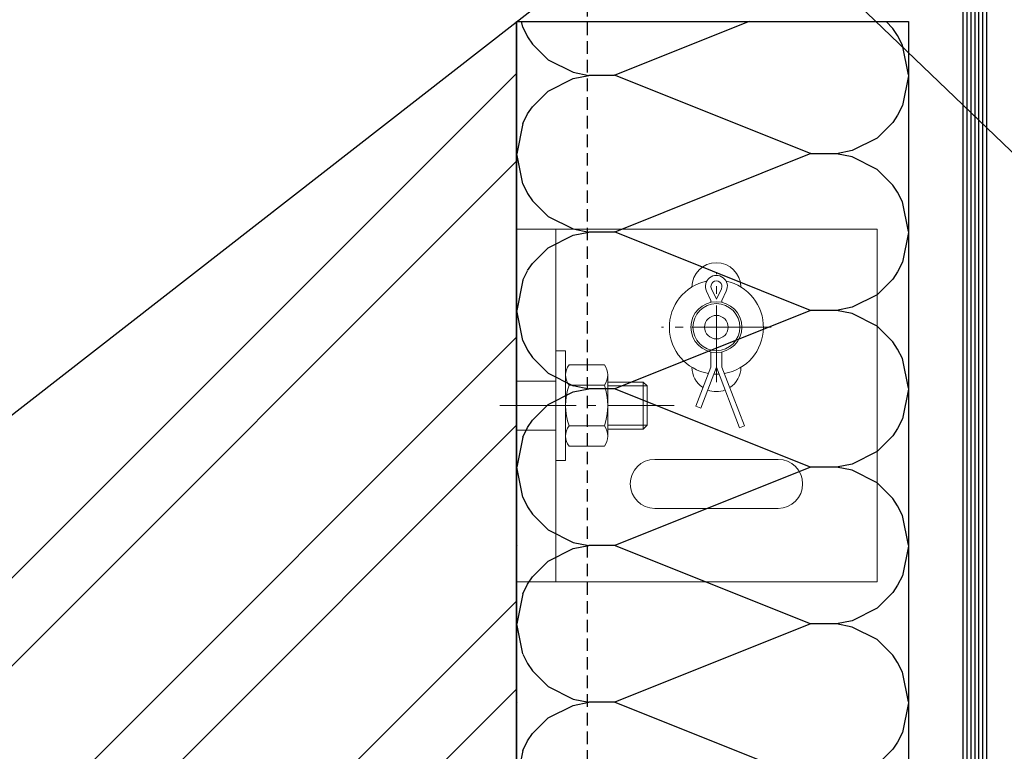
# Model space of a CAD drawing. Header units: millimetres. Extents: x -637441 to -130928, y -380379 to -53767.
# Tile 156 of 256: x -361098 to -359842, y -153164 to -152230. Entities that reach past the tile are written whole.
import ezdxf

# ---------------------------------------------------------------- set-up
doc = ezdxf.new("R2010")
doc.units = ezdxf.units.MM
doc.header["$LTSCALE"] = 10
doc.linetypes.add('GEN7', pattern=[13.75, 9.75, -1.5, 1, -1.5])
doc.linetypes.add('HIDDEN2', pattern=[4.7625, 3.175, -1.5875])
for name, color, linetype in [('AL_1', 187, 'Continuous'), ('AL_3', 7, 'Continuous'), ('CrossSectionsGlass', 4, 'Continuous'), ('SLABĚ', 7, 'Continuous')]:
    doc.layers.add(name, color=color, linetype=linetype)
for name, color, linetype, lineweight in [('CKTEXTY_MALE', 7, 'Continuous', 25), ('MB-inne', 8, 'Continuous', 9), ('MB-kreskowanie', 8, 'Continuous', 5), ('MB-osie', 4, 'GEN7', 5)]:
    doc.layers.add(name, color=color, linetype=linetype, lineweight=lineweight)

msp = doc.modelspace()

# ---------------------------------------------------------------- hatches: boundary and pattern name
at = {"layer": 'AL_1'}
h = msp.add_hatch(dxfattribs=at)
h.set_pattern_fill('MINERAL WOOL', scale=100)
h.set_pattern_definition([(270, (-360464.2, -154301.16), (-500, 1e-13), []), (201.801, (-360589.2, -154401.16), (0.019, 200.012), [269.25, -269.25]), (158.199, (-360589.2, -154401.16), (-0.019, 200.012), [269.25, -269.25]), (180, (-360556.2, -154401.16), (3e-14, 200), [33, -467]), (180, (-360839.2, -154301.16), (3e-14, 200), [33, -467]), (258.69, (-360464.2, -154301.156), (8e-05, 199.9998), [39.2, -2471.05, 39.2, -2549.5]), (258.6901, (-360964.2, -154301.156), (8e-05, 199.9998), [39.2, -2471.05, 39.2, -2549.5]), (243.435, (-360471.89, -154339.62), (-5e-05, 200), [13.75, -1104.25]), (236.31, (-360478.05, -154351.93), (0.0001, 200), [11.094, -3594.46]), (236.31, (-360978.05, -154351.93), (0.0001, 200), [11.094, -3594.46]), (236.31, (-361478.05, -154351.93), (0.0001, 200), [11.094, -3594.46]), (236.31, (-361978.05, -154351.93), (0.0001, 200), [11.094, -3594.46]), (225, (-360484.2, -154361.16), (4e-14, 200), [28.285, -1385.93]), (225, (-360984.2, -154361.16), (4e-14, 200), [28.285, -1385.93]), (206.565, (-360504.2, -154381.16), (-0.0003, 200), [35.78, -2200.29]), (206.565, (-361004.2, -154381.16), (-0.0003, 200), [35.78, -2200.29]), (206.565, (-361504.2, -154381.16), (-0.0003, 200), [35.78, -2200.29]), (206.565, (-362004.2, -154381.16), (-0.0003, 200), [35.78, -2200.29]), (191.31, (-360536.2, -154397.16), (-8e-05, 200), [20.396, -999.41]), (191.31, (-361036.2, -154397.16), (-8e-05, 200), [20.396, -999.41]), (101.31, (-360464.2, -154301.156), (-8e-05, 199.9998), [39.2, -2471.05, 39.2, -2549.5]), (101.3099, (-360964.2, -154301.156), (-8e-05, 199.9998), [39.2, -2471.05, 39.2, -2549.5]), (116.565, (-360471.89, -154262.695), (5e-05, 200), [13.75, -1104.25]), (123.69, (-360478.05, -154250.39), (-0.0001, 200), [11.09, -3594.46]), (123.69, (-360978.05, -154250.39), (-0.0001, 200), [11.094, -3594.46]), (123.69, (-361478.05, -154250.39), (-0.0001, 200), [11.094, -3594.46]), (123.69, (-361978.05, -154250.39), (-0.0001, 200), [11.094, -3594.46]), (135, (-360484.2, -154241.16), (3e-14, 200), [28.285, -1385.93]), (135, (-360984.2, -154241.16), (3e-14, 200), [28.285, -1385.93]), (153.435, (-360504.2, -154221.16), (0.0003, 200), [35.78, -2200.29]), (153.435, (-361004.2, -154221.16), (0.0003, 200), [35.78, -2200.29]), (153.435, (-361504.2, -154221.16), (0.0003, 200), [35.78, -2200.29]), (153.435, (-362004.2, -154221.16), (0.0003, 200), [35.78, -2200.29]), (168.69, (-360536.2, -154205.16), (8e-05, 200), [20.396, -999.41]), (168.69, (-361036.2, -154205.16), (8e-05, 200), [20.396, -999.41]), (296.565, (-360456.51, -154439.62), (-5e-05, -200.0002), [13.75, -1104.25]), (63.435, (-360456.51, -154162.695), (5e-05, -200), [13.75, -1104.25]), (303.69, (-360450.35, -154451.93), (0.0001, -200), [11.094, -3594.46]), (303.69, (-359950.35, -154451.93), (0.0001, -200), [11.094, -3594.46]), (303.69, (-359450.35, -154451.93), (0.0001, -200), [11.094, -3594.46]), (303.69, (-358950.35, -154451.93), (0.0001, -200), [11.094, -3594.46]), (56.31, (-360450.35, -154150.39), (-0.0001, -200), [11.09, -3594.46]), (56.31, (-359950.35, -154150.39), (-0.0001, -200), [11.09, -3594.46]), (56.31, (-359450.35, -154150.39), (-0.0001, -200), [11.094, -3594.46]), (56.31, (-358950.35, -154150.39), (-0.0001, -200), [11.094, -3594.46]), (315, (-360444.2, -154461.16), (-3e-15, -200), [28.285, -1385.93]), (315, (-359944.2, -154461.16), (-3e-15, -200), [28.285, -1385.93]), (45, (-360444.2, -154141.16), (-2e-14, -200), [28.285, -1385.93]), (45, (-359944.2, -154141.16), (-2e-14, -200), [28.285, -1385.93]), (333.435, (-360424.2, -154481.16), (-0.0003, -200), [35.78, -2200.29]), (333.435, (-359924.2, -154481.16), (-0.0003, -200), [35.78, -2200.29]), (333.435, (-359424.2, -154481.16), (-0.0003, -200), [35.78, -2200.29]), (333.435, (-358924.2, -154481.16), (-0.0003, -200), [35.78, -2200.29]), (26.565, (-360424.2, -154121.16), (0.0003, -200), [35.78, -2200.29]), (26.565, (-359924.2, -154121.16), (0.0003, -200), [35.78, -2200.29]), (26.565, (-359424.2, -154121.16), (0.0003, -200), [35.78, -2200.29]), (26.565, (-358924.2, -154121.16), (0.0003, -200), [35.78, -2200.29]), (348.69, (-360392.2, -154497.16), (-8e-05, -200), [20.396, -999.41]), (348.69, (-359892.2, -154497.16), (-8e-05, -200), [20.396, -999.41]), (11.31, (-360392.2, -154105.16), (8e-05, -200), [20.396, -999.41]), (11.31, (-359892.2, -154105.16), (8e-05, -200), [20.396, -999.41])])
h.paths.add_polyline_path([(-359964.201, -152232.406), (-359964.201, -153847.363), (-360464.201, -153847.363), (-360464.201, -152232.406)])
at = {"layer": 'MB-kreskowanie', "linetype": 'ByBlock'}
h = msp.add_hatch(dxfattribs=at)
h.set_pattern_fill('ANSI32', scale=25, style=0)
h.set_pattern_definition([(45, (1039555.26, 433436.33), (-168.379802, 168.379802), []), (45, (1039667.5, 433436.33), (-168.379802, 168.379802), [])])
h.paths.add_polyline_path([(-360464.223, -154372.575), (-361964.225, -154372.575), (-361964.225, -153401.564), (-360464.223, -152232.423)])

# ---------------------------------------------------------------- linework, layer by layer
at = {"color": 7}
msp.add_line((-362817.851, -154066.906), (-359258.405, -151292.575), dxfattribs=at)
at = {"color": 7, "linetype": 'HIDDEN2', "ltscale": 0.5}
msp.add_line((-360374.191, -152162.25), (-360374.191, -154847.384), dxfattribs=at)
at = {"layer": 'AL_3', "color": 7}
msp.add_lwpolyline([(-359964.201, -152232.406), (-359964.201, -153847.363), (-360464.201, -153847.363), (-360464.201, -152232.406)], close=True, dxfattribs=at)
at = {"layer": 'CKTEXTY_MALE'}
msp.add_line((-360211.094, -152035.127), (-359255.738, -152952.368), dxfattribs=at)
at = {"layer": 'CrossSectionsGlass', "color": 7}
for p, q in [((-359879.201, -153922.414), (-359879.201, -151776.441)), ((-359874.201, -153922.414), (-359874.201, -151772.544)), ((-359869.201, -153922.414), (-359869.201, -151768.647)), ((-359864.201, -153919.914), (-359864.201, -151764.75)), ((-359894.201, -153919.914), (-359894.201, -151788.132)), ((-359889.201, -153922.414), (-359889.201, -151784.235)), ((-359884.201, -153922.414), (-359884.201, -151780.338))]:
    msp.add_line(p, q, dxfattribs=at)
at = {"layer": 'MB-inne', "color": 6, "extrusion": (0, 1, 0)}
for p, q in [((-360414.224, -152947.383), (-360414.224, -152497.383)), ((-360464.224, -152691.133), (-360414.224, -152691.133)), ((-360464.224, -152753.633), (-360414.224, -152753.633))]:
    msp.add_line(p, q, dxfattribs=at)
at = {"layer": 'MB-inne', "color": 6}
for p, q in [((-360177.974, -152622.371), (-360240.474, -152622.371)), ((-360401.724, -152652.384), (-360414.224, -152652.384)), ((-360401.724, -152792.384), (-360401.724, -152652.384)), ((-360397.281, -152670.422), (-360352.167, -152670.422)), ((-360401.724, -152761.355), (-360401.724, -152683.412)), ((-360347.724, -152761.355), (-360347.724, -152683.412)), ((-360347.724, -152692.383), (-360302.713, -152692.383)), ((-360302.713, -152692.383), (-360302.713, -152752.383)), ((-360297.713, -152697.383), (-360302.713, -152692.383)), ((-360397.281, -152696.403), (-360352.167, -152696.403)), ((-360347.724, -152697.383), (-360297.713, -152697.383)), ((-360297.713, -152697.383), (-360297.713, -152747.383)), ((-360397.281, -152748.364), (-360352.167, -152748.364)), ((-360347.724, -152747.383), (-360297.713, -152747.383)), ((-360347.724, -152752.383), (-360302.713, -152752.383)), ((-360297.713, -152747.383), (-360302.713, -152752.383)), ((-360397.281, -152774.345), (-360352.167, -152774.345)), ((-360401.724, -152792.384), (-360414.224, -152792.384))]:
    msp.add_line(p, q, dxfattribs=at)
for points in [[(-360240.473, -152571.151, -0.99258005), (-360177.974, -152571.151)], [(-360216.224, -152590.634), (-360216.224, -152588.308), (-360221.89, -152576.271, -1.57603367), (-360196.557, -152576.271), (-360202.224, -152588.308), (-360202.224, -152590.634)], [(-360226.276, -152699.546, -0.25166132), (-360240.473, -152673.591)], [(-360177.974, -152673.591, -0.25166132), (-360192.172, -152699.546, -0.25166132)], [(-360198.027, -152702.533, -0.18529755), (-360220.42, -152702.533, -0.18529755)]]:
    msp.add_lwpolyline(points, format="xyb", dxfattribs=at)
at = {"layer": 'MB-inne', "color": 6, "extrusion": (0, 0, -1)}
msp.add_lwpolyline([(360202.89, -152573.29, -1.57603367), (360215.557, -152573.29), (360209.224, -152586.743)], format="xyb", close=True, dxfattribs=at)
at = {"layer": 'MB-inne', "color": 6}
msp.add_lwpolyline([(-360202.224, -152654.108), (-360202.224, -152673.308), (-360173.49, -152748.308), (-360179.594, -152750.647), (-360209.224, -152673.308), (-360229.276, -152725.647), (-360235.38, -152723.308), (-360216.224, -152673.308), (-360216.224, -152654.108)], dxfattribs=at)
msp.add_lwpolyline([(-360130.474, -152853.633), (-360287.974, -152853.633, -1), (-360287.974, -152791.133), (-360130.474, -152791.133, -1)], format="xyb", close=True, dxfattribs=at)
msp.add_polyline3d([(-360004.224, -152497.383, 0), (-360464.224, -152497.383, 0), (-360464.224, -152947.383, 0), (-360004.224, -152947.383, 0)], close=True, dxfattribs=at)
at = {"layer": 'MB-inne', "color": 6, "extrusion": (0, 0, -1)}
for radius in [32.5, 30, 30, 15]:
    msp.add_circle((360209.224, -152622.371), radius, dxfattribs=at)
for start, end in [(279.730913, 78.15659), (101.84341, 260.269087), (266.718679, 273.281321)]:
    msp.add_arc((360209.224, -152622.371), 60, start, end, dxfattribs=at)
at = {"layer": 'MB-inne', "color": 6}
for centre, radius, start, end in [((-360380.512, -152683.412), 21.212, 142.236579, 217.763463), ((-360368.936, -152683.412), 21.212, 322.236579, 37.763463), ((-360323.54, -152722.383), 78.184, 160.591455, 199.408587), ((-360425.908, -152722.384), 78.184, 340.591455, 19.408587), ((-360380.512, -152761.355), 21.212, 142.236579, 217.763463), ((-360368.936, -152761.355), 21.212, 322.236579, 37.763463)]:
    msp.add_arc(centre, radius, start, end, dxfattribs=at)
at = {"layer": 'MB-osie', "color": 6}
for p, q in [((-360209.224, -152692.371), (-360209.224, -152552.371)), ((-360139.224, -152622.371), (-360279.224, -152622.371))]:
    msp.add_line(p, q, dxfattribs=at)
at = {"layer": 'MB-osie', "color": 7}
msp.add_lwpolyline([(-360485.729, -152722.383), (-360263.293, -152722.383)], dxfattribs=at)
at = {"layer": 'SLABĚ', "color": 6}
msp.add_line((-360464.201, -152232.406), (-360464.224, -154372.575), dxfattribs=at)

doc.saveas('drawing.dxf')
